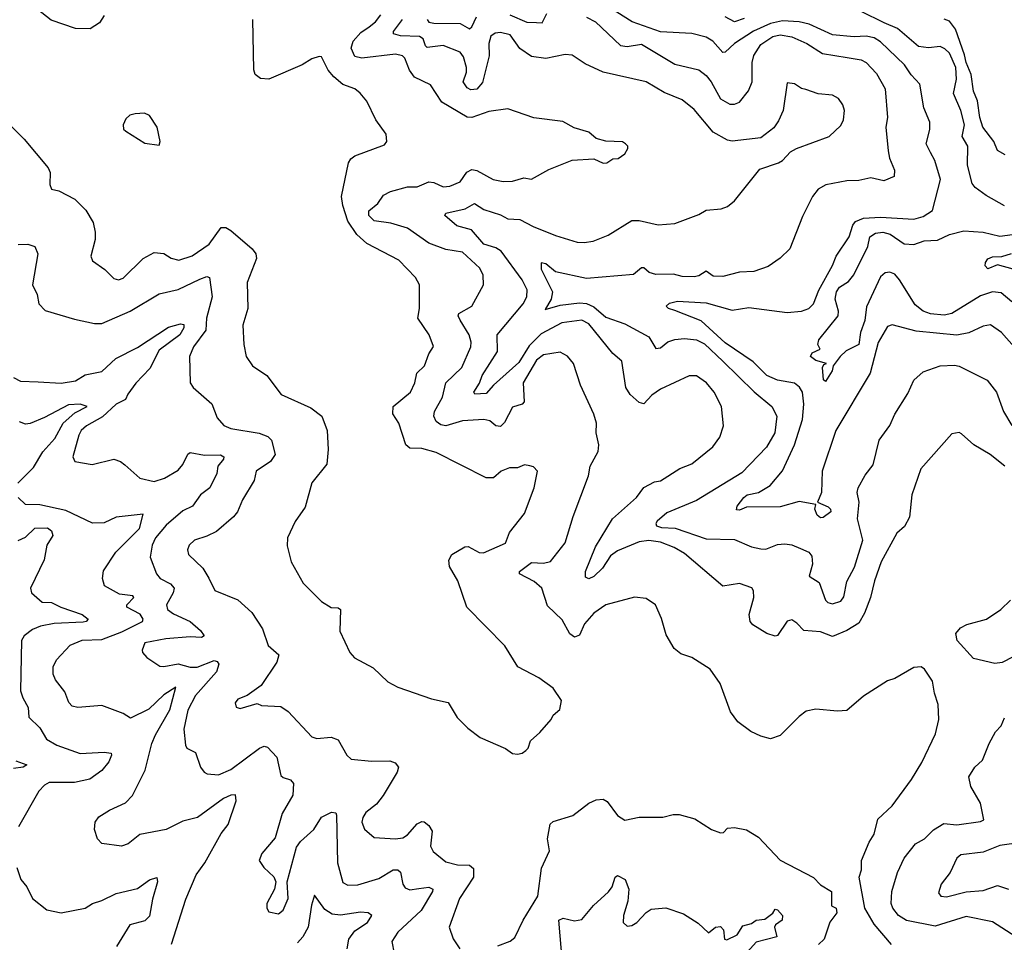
# Model space of a CAD drawing. Extents: x 1245432 to 1420865, y 606325 to 671314.
# Tile 238 of 256: x 1384281 to 1388404, y 620412 to 624275. Entities that reach past the tile are written whole.
import ezdxf

# ---------------------------------------------------------------- set-up
doc = ezdxf.new("R2010")
doc.units = 0

msp = doc.modelspace()

# ---------------------------------------------------------------- linework, layer by layer
at = {"layer": '0CON20XD'}
for points in [[(1384635, 624292), (1384615, 624261.2), (1384576, 624236), (1384515, 624237.5), (1384413, 624273), (1384335, 624334)], [(1388445, 622905.6), (1388392.2, 622965), (1388346.6, 622996.6), (1388315, 622991.5), (1388255, 622963.2), (1388205, 622953.7), (1388035, 622970.8), (1387935, 622997.5), (1387915, 622990.6), (1387876.5, 622923.5), (1387842.5, 622795), (1387699.2, 622555), (1387640.7, 622385), (1387638.6, 622295), (1387622.2, 622255), (1387666.4, 622235), (1387676.8, 622225), (1387677.1, 622215), (1387645, 622191.2), (1387635, 622189.7), (1387620.4, 622200.4), (1387611.2, 622225), (1387614.4, 622245), (1387545, 622257.3), (1387465, 622234.6), (1387325, 622234.5), (1387295, 622221.2), (1387282.2, 622222.2), (1387285, 622238.1), (1387312.7, 622275), (1387326.7, 622285), (1387375, 622295.9), (1387423.1, 622325), (1387475, 622385.6), (1387525, 622494.5), (1387559.3, 622600.7), (1387565.2, 622665), (1387558.8, 622715), (1387546.8, 622736.8), (1387525, 622753.3), (1387455, 622765.3), (1387410.4, 622785), (1387352.3, 622842.3), (1387235, 622921.7), (1387135, 623013.4), (1387025, 623056.5), (1386998, 623065), (1386988, 623075), (1387002.7, 623087.3), (1387035, 623096.1), (1387155, 623089.5), (1387265, 623057.9), (1387335, 623070), (1387495, 623048.1), (1387555, 623054.7), (1387585, 623065.5), (1387605.4, 623085), (1387627.4, 623142.6), (1387684.6, 623245), (1387699.6, 623285), (1387754.7, 623365.3), (1387769.6, 623415), (1387780.5, 623429.5), (1387815, 623443.7), (1387885, 623448.1), (1388025, 623439.3), (1388065, 623451.1), (1388104, 623476), (1388136.2, 623605), (1388113.5, 623685), (1388095, 623718), (1388076.9, 623755), (1388092.5, 623815), (1388091.8, 623845), (1388066.8, 623905), (1388050.9, 624005), (1388013.4, 624043.4), (1387985.5, 624085), (1387885, 624182.5), (1387858.9, 624198.9), (1387825, 624206), (1387775, 624203.5), (1387685, 624211.9), (1387586.5, 624256.5), (1387545, 624265.8), (1387475, 624270.5), (1387425, 624259), (1387354, 624226), (1387274.5, 624175.5), (1387235, 624138.2), (1387225, 624137.9), (1387183.3, 624185), (1387155, 624201.8), (1387095, 624216.4), (1386965, 624224.4), (1386845.5, 624265.5), (1386729.2, 624339.2)], [(1388015, 621093.3), (1388058.6, 621165), (1388115.5, 621285), (1388130.5, 621345), (1388127.4, 621407.4), (1388111.4, 621455), (1388104, 621505), (1388070, 621555), (1388055.9, 621565.9), (1388025, 621562), (1387945, 621516.2), (1387915, 621507.5), (1387815, 621442), (1387745, 621382.5), (1387705, 621380), (1387615, 621387.5), (1387575, 621380), (1387545, 621358), (1387465, 621278), (1387425, 621264.4), (1387384.5, 621274.5), (1387343.3, 621295), (1387288.8, 621335), (1387257.6, 621377.6), (1387214, 621495), (1387172, 621555), (1387095, 621604), (1387049.5, 621619.5), (1387021.7, 621641.7), (1386988.8, 621698.8), (1386968.3, 621768.3), (1386943.8, 621825), (1386905, 621851.2), (1386855, 621857.5), (1386735, 621824.4), (1386685, 621790.5), (1386646.2, 621745), (1386625, 621698.6), (1386605, 621690), (1386585, 621704.2), (1386552.3, 621762.3), (1386491.2, 621821.2), (1386468, 621895), (1386435, 621922.5), (1386374, 621955), (1386374, 621965), (1386425, 622002.3), (1386475, 621999.1), (1386503.5, 622006.5), (1386565, 622084), (1386598.6, 622195), (1386663.1, 622365), (1386670.5, 622405), (1386703.2, 622466.8), (1386706.9, 622495), (1386695.6, 622545), (1386696.4, 622585), (1386685, 622623.8), (1386630, 622745), (1386599.5, 622835), (1386575, 622865.7), (1386545, 622882.5), (1386475, 622871.5), (1386445, 622849.2), (1386389.7, 622755), (1386393.8, 622675), (1386384.7, 622665.3), (1386345, 622652.2), (1386311.4, 622588.6), (1386295, 622571.8), (1386275, 622574.5), (1386249.4, 622595), (1386225, 622601.2), (1386135, 622595.3), (1386065, 622574.7), (1386045, 622578.2), (1386025, 622591.9), (1386015.4, 622615), (1386017.8, 622635), (1386052.1, 622695), (1386065.2, 622754.8), (1386131.9, 622818.1), (1386169.7, 622905), (1386171.3, 622925), (1386163.5, 622955), (1386126.2, 623016.2), (1386117.8, 623035), (1386120.4, 623045), (1386174, 623076), (1386223.5, 623165), (1386221.8, 623205), (1386208.5, 623235), (1386135, 623301.9), (1386065, 623312), (1385995, 623338.5), (1385905, 623401.7), (1385835, 623423.3), (1385765, 623432.9), (1385742.9, 623455), (1385743.5, 623475), (1385781.1, 623505), (1385805, 623540), (1385834.2, 623555.8), (1385905, 623574.7), (1385945, 623574.7), (1385995, 623595.4), (1386015, 623592.8), (1386055, 623574.7), (1386082.9, 623577.1), (1386125, 623596.5), (1386153.2, 623636.8), (1386175, 623647.5), (1386195, 623643.2), (1386264.1, 623605.9), (1386305, 623596.7), (1386345, 623598.1), (1386392.3, 623612.3), (1386425, 623607.5), (1386497.5, 623647.5), (1386594.1, 623685.9), (1386685, 623692.5), (1386725, 623673.3), (1386740, 623675), (1386765, 623692.5), (1386787, 623693), (1386815, 623712.5), (1386827.5, 623735), (1386827.5, 623745), (1386817.5, 623755), (1386805, 623763.3), (1386735, 623766.2), (1386695, 623777.5), (1386665, 623803.3), (1386602.3, 623822.3), (1386555, 623848.8), (1386434.4, 623864.4), (1386325, 623901.4), (1386245, 623890.5), (1386175, 623865.3), (1386155, 623866.4), (1386049.4, 623929.4), (1386002, 624002), (1385934.3, 624034.3), (1385913.9, 624063.9), (1385894.1, 624114.1), (1385883.7, 624123.6), (1385855, 624130), (1385713.9, 624113.9), (1385685, 624120.5), (1385668.9, 624155), (1385678, 624185), (1385709.1, 624220.9), (1385744.5, 624244.5), (1385771.1, 624265), (1385793.2, 624295)], [(1385987.5, 624275), (1385994.5, 624264.5), (1386015, 624259.6), (1386125, 624259.1), (1386165, 624236.9), (1386175, 624244.2), (1386194, 624286)], [(1386334, 624295), (1386405, 624264.8), (1386445, 624262.4), (1386468.9, 624261.1), (1386488.9, 624301.1)], [(1386655, 624284.8), (1386692.7, 624265), (1386796.8, 624166.8), (1386825, 624162.9), (1386885, 624172.7), (1387025, 624088.4), (1387125, 624064), (1387155, 624041.1), (1387176.5, 624015), (1387215, 623943.3), (1387255, 623920.7), (1387275, 623920.4), (1387295, 623929.5), (1387333.5, 623976.5), (1387347.8, 624015), (1387348.9, 624095), (1387355.3, 624125), (1387385, 624171.4), (1387435, 624204.8), (1387465, 624210.6), (1387515, 624202.7), (1387577.5, 624175), (1387642.8, 624132.8), (1387745.7, 624115.7), (1387805, 624105.9), (1387825.6, 624095), (1387869, 624049), (1387905, 623985.8), (1387914.6, 623864.6), (1387908.5, 623825), (1387917.9, 623725), (1387922.9, 623695), (1387944.2, 623645), (1387942.3, 623617.7), (1387899.7, 623600.3), (1387845, 623612), (1387795, 623601.9), (1387745, 623600), (1387656.7, 623583.3), (1387625, 623565.6), (1387600.6, 623535), (1387558.7, 623451.3), (1387505.8, 623315), (1387465, 623275.8), (1387415, 623241.2), (1387355, 623220.8), (1387295, 623217.1), (1387225, 623200), (1387185, 623201.5), (1387155, 623222.2), (1387125, 623202.7), (1387105, 623198.5), (1387055, 623199.2), (1387019.2, 623209.1), (1386945, 623208.5), (1386916.5, 623216.5), (1386895, 623235.6), (1386885, 623235.6), (1386851.7, 623208.3), (1386655, 623190.6), (1386525, 623219.1), (1386485, 623253.1), (1386465, 623257.1), (1386465, 623230.8), (1386512.5, 623135), (1386506, 623104), (1386481.7, 623061.7), (1386545, 623079.6), (1386625, 623089.2), (1386655, 623086.9), (1386685, 623071.9), (1386735, 623029.4), (1386815, 623000.8), (1386915, 622946.5), (1386945, 622898), (1386965, 622900.8), (1386995, 622925.3), (1387023.8, 622936.2), (1387065, 622940.3), (1387115, 622934.8), (1387148.2, 622918.2), (1387225.8, 622845), (1387356.5, 622716.5), (1387430.5, 622655), (1387451.8, 622615), (1387442.9, 622545), (1387408.5, 622485), (1387305, 622376.9), (1387115, 622262.2), (1386990.3, 622209.7), (1386950.4, 622175), (1386944.5, 622165), (1386948.2, 622155), (1386968.4, 622148.4), (1387025.9, 622145.9), (1387155, 622101.7), (1387275, 622098.5), (1387345, 622067.7), (1387385, 622059.5), (1387405, 622058.6), (1387455, 622077.3), (1387485, 622080.5), (1387515, 622076.4), (1387550.2, 622060.2), (1387585, 622045.5), (1387598.6, 622028.6), (1387600.9, 621995), (1387587.5, 621945), (1387628.9, 621918.9), (1387654.7, 621844.7), (1387665, 621834.2), (1387685, 621828.6), (1387720.2, 621839.8), (1387731.9, 621858.1), (1387745, 621922.9), (1387777.1, 621982.9), (1387811.8, 622095), (1387788.8, 622185), (1387796.9, 622255), (1387787.9, 622295), (1387791.8, 622315), (1387821.9, 622368.1), (1387855, 622411.2), (1387879.4, 622515), (1387925, 622576.2), (1387945, 622623.8), (1388000.3, 622709.7), (1388025.7, 622765), (1388065, 622800.6), (1388135, 622825.5), (1388195, 622828.5), (1388215, 622824.4), (1388332.9, 622765), (1388370.9, 622715), (1388401.3, 622635), (1388435.7, 622575.7)], [(1387315, 624280.2), (1387275, 624265.4), (1387235, 624286.4)], [(1388405, 623495.4), (1388328.7, 623538.7), (1388282.1, 623572.1), (1388269.3, 623589.3), (1388249.7, 623665), (1388251.8, 623745), (1388227.3, 623785), (1388237.6, 623835), (1388222.4, 623895), (1388191.1, 623965), (1388204.2, 624025), (1388201, 624075), (1388175, 624134), (1388155, 624153.1), (1388135, 624161.7), (1388086.3, 624156.4), (1388045, 624162.9), (1387957.1, 624237.1), (1387901, 624261), (1387805, 624308.5)], [(1388408.2, 623708.2), (1388375, 623727.1), (1388360, 623765), (1388314.2, 623824.2), (1388301.6, 623865), (1388291.5, 623935), (1388274.4, 623975), (1388265.4, 624045), (1388244.2, 624095), (1388238, 624128), (1388200.2, 624235), (1388175, 624268), (1388152.8, 624277.2)], [(1384237.2, 623837.2), (1384300, 623775), (1384400, 623655), (1384409.2, 623635), (1384407.5, 623585), (1384413.8, 623565), (1384445, 623558.1), (1384512.8, 623522.8), (1384557.8, 623477.8), (1384588.8, 623425), (1384597.1, 623385), (1384596.7, 623355), (1384579.4, 623285), (1384586, 623265), (1384638.3, 623228.3), (1384675, 623191.2), (1384695, 623186.2), (1384715, 623192), (1384798.1, 623275), (1384845, 623300.4), (1384885, 623295.8), (1384915, 623276.2), (1384947.7, 623267.7), (1385004, 623286), (1385075, 623335.5), (1385125.4, 623404.6), (1385145, 623404.6), (1385165, 623392.5), (1385254.8, 623314.8), (1385270.4, 623295), (1385273.2, 623275), (1385233.8, 623175), (1385236.7, 623065), (1385215.6, 622995.6), (1385219.4, 622915), (1385229.2, 622865), (1385256, 622825), (1385316.2, 622785), (1385376, 622705), (1385499.7, 622649.7), (1385546, 622615), (1385568.9, 622555), (1385573.5, 622475), (1385566.7, 622413.3), (1385504.6, 622335.4), (1385476, 622234), (1385435, 622173.8), (1385402.5, 622105), (1385401.7, 622071.7), (1385417.8, 622005), (1385468, 621915), (1385545, 621838.8), (1385585, 621813.3), (1385615, 621812.5), (1385624, 621805), (1385621.9, 621715), (1385664.2, 621625), (1385682.6, 621602.6), (1385761.4, 621561.4), (1385823.1, 621503.1), (1385865, 621480), (1386005, 621431.9), (1386075.5, 621415.5), (1386113.6, 621353.6), (1386158.3, 621308.3), (1386209.3, 621269.3), (1386315, 621223.3), (1386345, 621202.5), (1386365, 621200), (1386385, 621203.3), (1386400, 621215), (1386410, 621225), (1386420, 621255), (1386459.7, 621290.3), (1386506.7, 621345), (1386515, 621362.5), (1386543, 621387), (1386550, 621425), (1386515, 621475.8), (1386455, 621520), (1386366.7, 621565), (1386313.1, 621653.1), (1386153.8, 621815), (1386116, 621925), (1386081.4, 621985), (1386077.7, 622012.3), (1386091.2, 622035), (1386145, 622068), (1386158.8, 622068.8), (1386205, 622044.3), (1386223.1, 622043.1), (1386315, 622083.3), (1386332.8, 622127.2), (1386395, 622206.7), (1386435.6, 622315), (1386450, 622385), (1386432.3, 622402.3), (1386417.5, 622407.5), (1386395, 622410.8), (1386365, 622399.2), (1386332.1, 622397.9), (1386296.7, 622385), (1386265, 622356), (1386235, 622357.1), (1386025, 622463.3), (1385965, 622479.2), (1385915, 622480.5), (1385897.5, 622495), (1385868.9, 622585), (1385844, 622625), (1385844.6, 622655), (1385917.8, 622715), (1385935.5, 622755), (1385944.4, 622795), (1385975.6, 622825), (1385994.5, 622875.5), (1386013.9, 622906.1), (1385995.7, 622955), (1385947.8, 623025), (1385955.7, 623065.7), (1385955.8, 623165), (1385939.2, 623195), (1385868.3, 623268.3), (1385735, 623337.7), (1385692.5, 623375), (1385655, 623431.8), (1385633.8, 623496.2), (1385628.8, 623535), (1385657.8, 623675), (1385667.8, 623692.2), (1385685, 623704.4), (1385809.4, 623750.6), (1385818, 623765), (1385815.8, 623795), (1385773.1, 623855), (1385735, 623934), (1385707.4, 623967.4), (1385684.7, 623984.7), (1385635, 624003.8), (1385596, 624036), (1385572.9, 624062.9), (1385545, 624118.8), (1385535, 624121.2), (1385505, 624110.8), (1385463.9, 624086.1), (1385325, 624025.5), (1385289.1, 624029.1), (1385267.8, 624045), (1385262.2, 624065), (1385256.9, 624275)], [(1388406.5, 622405), (1388345, 622454.4), (1388276.2, 622495), (1388225, 622541.2), (1388215, 622546.2), (1388185, 622541.2), (1388054.4, 622395), (1388016.9, 622285), (1388007.6, 622192.4), (1387986.7, 622153.3), (1387954.7, 622125.3), (1387888.5, 622005), (1387860, 621925), (1387843.9, 621855), (1387819.3, 621790.7), (1387795, 621748.1), (1387745, 621717.8), (1387685, 621692.5), (1387635, 621711.5), (1387565, 621717.5), (1387535, 621748.8), (1387515, 621762), (1387495, 621756.2), (1387453.9, 621696.1), (1387445, 621693.8), (1387410, 621705), (1387351.5, 621741.5), (1387340, 621755), (1387335.8, 621785), (1387355.8, 621855.8), (1387354.2, 621884.2), (1387346.8, 621896.8), (1387295, 621914.2), (1387225, 621902.9), (1387065, 622039.2), (1387021.9, 622065), (1386965, 622087.5), (1386915, 622093.9), (1386875, 622088.9), (1386785, 622051.1), (1386755, 622030.5), (1386721.5, 621978.5), (1386685, 621943), (1386665, 621934.2), (1386650.6, 621940.6), (1386650, 621965), (1386692.7, 622067.3), (1386763.1, 622185), (1386864.4, 622275), (1386894, 622316), (1386939.2, 622339.2), (1386965, 622344.4), (1387045, 622395.6), (1387096, 622415), (1387183.6, 622486.4), (1387213.4, 622526.6), (1387228.1, 622575), (1387220, 622655), (1387189.5, 622715), (1387156.9, 622755), (1387115, 622783.1), (1387085, 622783.3), (1386965, 622727.5), (1386927.9, 622702.1), (1386895, 622666.5), (1386875, 622671.8), (1386837.5, 622705), (1386819.1, 622735), (1386803.1, 622845), (1386765, 622877.8), (1386665, 623001.4), (1386635, 623016.4), (1386551.9, 623005), (1386465, 622958.9), (1386415, 622908.9), (1386371, 622839), (1386264.7, 622745), (1386235, 622710.3), (1386186.7, 622706.7), (1386183.3, 622715), (1386207, 622753), (1386217.9, 622785), (1386281.6, 622885), (1386281.1, 622955), (1386389.1, 623085), (1386405.3, 623115), (1386406.7, 623143.3), (1386385.2, 623185.2), (1386296.8, 623305), (1386275, 623319.5), (1386225, 623335.4), (1386172.5, 623395), (1386112.1, 623412.1), (1386061.4, 623455), (1386066.2, 623465), (1386147.2, 623482.8), (1386185, 623505.4), (1386225, 623480.3), (1386295, 623457.4), (1386325, 623440.9), (1386375, 623437.9), (1386430.9, 623409.1), (1386525, 623370.9), (1386615, 623343.3), (1386645, 623341.4), (1386682.4, 623347.6), (1386745, 623373.1), (1386845, 623434.5), (1386875, 623434.6), (1386955, 623415.6), (1387025, 623421.9), (1387125, 623458.9), (1387155, 623477.8), (1387217.8, 623482.2), (1387245, 623492), (1387274.3, 623515.7), (1387380.9, 623649.1), (1387458.8, 623675), (1387476, 623685), (1387508.7, 623721.3), (1387534.4, 623735.6), (1387671.2, 623785), (1387718.9, 623831.1), (1387730.6, 623855), (1387735.6, 623895), (1387728.3, 623918.3), (1387709.2, 623945), (1387685, 623958.5), (1387625, 623964.4), (1387573, 623983), (1387555, 623986), (1387525, 624006.7), (1387495, 624010), (1387477.5, 623895), (1387459.1, 623850.9), (1387438.7, 623821.3), (1387385, 623780), (1387265, 623765.6), (1387245, 623770.6), (1387185, 623804.4), (1387105, 623898.1), (1387055, 623938.9), (1386979.5, 623969.5), (1386905, 624013.8), (1386725, 624054.5), (1386649.4, 624089.4), (1386595, 624125.6), (1386565, 624129.4), (1386485, 624112.1), (1386425, 624120), (1386375, 624154.6), (1386335, 624210.9), (1386295, 624221.1), (1386271.8, 624218.2), (1386254.2, 624205), (1386246.3, 624175), (1386247.2, 624122.8), (1386218.9, 624011.1), (1386195, 623984.1), (1386170.8, 623980.8), (1386155, 623989.1), (1386137.9, 624015), (1386151.6, 624055), (1386151.6, 624075), (1386139, 624119), (1386125, 624138.2), (1386055, 624167.1), (1385988.1, 624158.1), (1385980.3, 624165), (1385970.8, 624195), (1385955, 624204.8), (1385876.4, 624206.4), (1385845.8, 624215), (1385846.5, 624225), (1385884.3, 624275)], [(1384865, 623750), (1384870, 623765), (1384857.5, 623825), (1384825, 623873.3), (1384803.6, 623883.6), (1384765, 623880), (1384742.5, 623875), (1384725, 623860), (1384714, 623835), (1384716.4, 623816.4), (1384725, 623807.5), (1384805, 623757.5), (1384865, 623750)], [(1388435, 623093.3), (1388390.5, 623130.5), (1388355, 623135.8), (1388305, 623118.4), (1388185, 623044.3), (1388152.8, 623037.2), (1388095, 623043.3), (1388064.4, 623055), (1388030.3, 623080.3), (1387965.8, 623185), (1387945, 623209.3), (1387925, 623217.7), (1387905, 623215.3), (1387885, 623198.8), (1387827, 623073), (1387819.8, 623015), (1387801.6, 622965), (1387795.3, 622915), (1387741.7, 622888.3), (1387716.7, 622865), (1387687.5, 622825), (1387683.5, 622805), (1387655, 622760), (1387646.4, 622766.4), (1387642.1, 622817.9), (1387648.3, 622831.7), (1387660, 622835), (1387615, 622848), (1387592.5, 622865), (1387600, 622880), (1387632.5, 622895), (1387623.3, 622915), (1387628, 622935), (1387708.6, 623035), (1387709.5, 623055), (1387695.2, 623105), (1387700.9, 623135), (1387714.2, 623155), (1387751.3, 623178.7), (1387773.4, 623206.6), (1387832, 623325), (1387841.6, 623365), (1387865, 623381.4), (1387895, 623385.7), (1387926.1, 623376.1), (1387985, 623335.7), (1388025, 623333.3), (1388068.5, 623348.5), (1388125, 623352.1), (1388175, 623375.8), (1388235, 623390.8), (1388315, 623385.2), (1388385, 623369), (1388438, 623375)], [(1384275, 623333.4), (1384315, 623335.5), (1384345, 623325.5), (1384357.9, 623295), (1384334.2, 623165), (1384353.8, 623123.8), (1384360.8, 623085), (1384387.4, 623057.4), (1384510.2, 623020.2), (1384595, 623002.9), (1384625, 623003.2), (1384743.9, 623055), (1384865, 623127), (1384945, 623144.8), (1385035, 623187.9), (1385065, 623199.4), (1385075.5, 623195.5), (1385087.2, 623115), (1385063.1, 623025), (1385060, 622975), (1385009.5, 622905), (1384991.8, 622865), (1384994.5, 622754.5), (1385007.5, 622735), (1385086.1, 622666.1), (1385107.9, 622607.9), (1385136.1, 622576.1), (1385165, 622562.9), (1385283.6, 622543.6), (1385320, 622530), (1385336.2, 622515), (1385350.9, 622455), (1385331.9, 622425), (1385272, 622385), (1385263.1, 622345), (1385213.6, 622265), (1385193.5, 622215), (1385176.3, 622193.7), (1385105, 622131.9), (1385065, 622111.9), (1385013.9, 622096.1), (1384990.6, 622075), (1384984.4, 622055), (1384987.8, 622035), (1385048.5, 621978.5), (1385073.8, 621936.2), (1385098.8, 621885), (1385195, 621845.7), (1385252.7, 621792.7), (1385298.6, 621725), (1385321.4, 621655), (1385365.8, 621615), (1385357.8, 621585), (1385293, 621487), (1385234.4, 621445.6), (1385195, 621430), (1385182.9, 621415), (1385187, 621397), (1385205, 621391.1), (1385275, 621412.5), (1385293.9, 621403.9), (1385375, 621398.8), (1385405, 621378.8), (1385505, 621272.5), (1385525, 621265.7), (1385585, 621271.1), (1385615, 621259.2), (1385651.4, 621195), (1385669.3, 621179.3), (1385755, 621170), (1385831.2, 621171.2), (1385854.1, 621164.1), (1385868, 621145), (1385862, 621125), (1385803.7, 621026.4), (1385775, 620990.5), (1385731.1, 620955), (1385717.8, 620935), (1385714.5, 620915), (1385725, 620886), (1385765, 620850.8), (1385855, 620845.6), (1385885, 620849.5), (1385905, 620861.8), (1385945, 620908.2), (1385965, 620918.2), (1385975, 620916.2), (1385995, 620901.1), (1386007.7, 620877.7), (1386001.5, 620815), (1386012, 620792), (1386065, 620749.5), (1386115, 620736.1), (1386165, 620735.5), (1386181.1, 620721.1), (1386181.8, 620685), (1386123.5, 620595), (1386080, 620475), (1386096.5, 620426.5), (1386124, 620385)], [(1388440.5, 623230.5), (1388375, 623247.8), (1388335, 623232.1), (1388323.5, 623243.5), (1388325, 623258), (1388335, 623272.9), (1388355, 623282.5), (1388393.7, 623283.7), (1388434.5, 623295.5)], [(1384255, 622776), (1384285, 622760.8), (1384359.1, 622759.1), (1384455, 622752.5), (1384515, 622762.1), (1384555, 622787.5), (1384625, 622801.1), (1384683.7, 622856.3), (1384775, 622901.6), (1384905, 622987.5), (1384955, 623001.5), (1384968.9, 622998.9), (1384969.2, 622985), (1384952, 622955), (1384865, 622891.2), (1384826.4, 622815), (1384767.7, 622752.3), (1384733.6, 622706.4), (1384724.7, 622685), (1384685.5, 622665), (1384628.2, 622611.8), (1384561.1, 622575), (1384538.5, 622555), (1384528.5, 622535), (1384504.2, 622445), (1384512.5, 622425), (1384585, 622413.1), (1384675, 622434.3), (1384703.3, 622425), (1384721.7, 622411.7), (1384784.7, 622354.7), (1384845, 622341.5), (1384887.1, 622355), (1384945, 622388.8), (1384965, 622413.1), (1384985, 622455.6), (1384995, 622462.2), (1385055, 622451.8), (1385122.4, 622452.4), (1385135.4, 622445), (1385134.5, 622435), (1385111.4, 622405), (1385107.3, 622375), (1385077.5, 622315), (1385038.9, 622285), (1385005, 622238), (1384965, 622218.2), (1384895, 622158.1), (1384850.3, 622105), (1384835.3, 622075), (1384827.9, 622025), (1384854.7, 621954.7), (1384868.9, 621935), (1384913, 621913), (1384928.5, 621895), (1384924, 621875), (1384896.4, 621825), (1384900.5, 621805), (1384925, 621787.2), (1384995.4, 621755), (1385037.8, 621717.8), (1385054.2, 621695), (1385042.4, 621687.6), (1384995, 621691.2), (1384892.7, 621682.7), (1384805, 621665.8), (1384794.3, 621635), (1384796, 621625), (1384813.8, 621605), (1384868.2, 621568.2), (1384885, 621566.2), (1384945, 621577.8), (1384995, 621564.5), (1385025, 621563.5), (1385095, 621591.3), (1385108.2, 621588.2), (1385115, 621576.7), (1385104.8, 621545), (1385016.7, 621445), (1384984.6, 621384.6), (1384968, 621305), (1384975, 621237.5), (1384981.1, 621225), (1385017.2, 621207.2), (1385038.6, 621145), (1385053.8, 621123.8), (1385066.8, 621116.8), (1385113.1, 621113.1), (1385165, 621135.3), (1385285, 621225.3), (1385305, 621232.7), (1385318.8, 621228.8), (1385357.4, 621187.4), (1385375, 621110.8), (1385385, 621101.9), (1385415, 621092.9), (1385427.3, 621077.3), (1385425, 621027.5), (1385380.8, 620950.8), (1385350.3, 620849.7), (1385295, 620783.3), (1385283.8, 620755), (1385303.8, 620725), (1385345.6, 620685.6), (1385354, 620665), (1385348, 620635), (1385316.7, 620575), (1385316.7, 620555), (1385325, 620540), (1385365, 620532), (1385385, 620546.7), (1385405.4, 620595), (1385400.6, 620665), (1385440.1, 620809.9), (1385456.5, 620833.5), (1385513.3, 620885), (1385545, 620935.6), (1385586.9, 620956.9), (1385604.4, 620954.4), (1385608.2, 620945), (1385611.4, 620745), (1385635, 620662.2), (1385655, 620650.8), (1385697.4, 620652.6), (1385785, 620679.6), (1385845, 620715.3), (1385865, 620716.2), (1385875.3, 620705.3), (1385885.7, 620655.7), (1385895, 620640.4), (1385915, 620632.4), (1385953, 620637), (1385995, 620643.6), (1386010.6, 620635), (1386010, 620625), (1385962.5, 620545), (1385864.8, 620455.2), (1385838.9, 620415), (1385849.4, 620365)], [(1384273, 622335), (1384339.5, 622400.5), (1384378.3, 622465), (1384428.1, 622521.9), (1384463.6, 622585), (1384511.9, 622628.1), (1384563.8, 622655), (1384534.7, 622664.7), (1384485, 622662.8), (1384385, 622608.7), (1384325, 622583.5), (1384305, 622580.9), (1384280.9, 622590.9)], [(1384916.9, 620405), (1384976.8, 620593.2), (1385020.5, 620695), (1385056.4, 620745), (1385125, 620867.5), (1385154, 620905), (1385188.1, 621005), (1385185, 621030), (1385165, 621028.8), (1385135, 621014.6), (1385025.2, 620934.8), (1384965, 620919.3), (1384894.3, 620884.3), (1384785, 620862.9), (1384735.5, 620824.5), (1384707.5, 620815), (1384625, 620826), (1384607.5, 620845), (1384594.5, 620884.5), (1384597.5, 620915), (1384613, 620937), (1384656.7, 620965), (1384724.5, 620995.5), (1384753.5, 621026.5), (1384806.8, 621133.2), (1384834.2, 621245), (1384849.4, 621280.6), (1384910.2, 621385), (1384935, 621480), (1384885, 621448.2), (1384822, 621388), (1384745, 621350.8), (1384715, 621369.5), (1384625, 621403.5), (1384525, 621395.5), (1384500.8, 621400.8), (1384486.6, 621416.6), (1384470.9, 621460.9), (1384431.5, 621511.5), (1384421.3, 621535), (1384421.8, 621565), (1384435, 621594.4), (1384493.2, 621656.8), (1384543, 621677), (1384625, 621680.2), (1384708.6, 621711.4), (1384794.8, 621755.2), (1384798.3, 621765), (1384786.1, 621786.1), (1384729.4, 621815), (1384730, 621825), (1384759.5, 621855), (1384755, 621862.5), (1384699.7, 621869.7), (1384636.9, 621905), (1384628.1, 621935), (1384632.7, 621967.3), (1384683.2, 622045), (1384783.5, 622145), (1384798.8, 622205), (1384685, 622191.5), (1384635, 622168.1), (1384586.8, 622166.8), (1384475, 622220.3), (1384365, 622243.3), (1384305.4, 622245.4), (1384275, 622274.4)], [(1384275, 622094.7), (1384305, 622107.8), (1384345, 622146.3), (1384397.6, 622147.6), (1384414.7, 622135), (1384419.4, 622115), (1384394.2, 622075), (1384383.6, 622013.6), (1384326, 621895), (1384330, 621875), (1384375, 621835.5), (1384415, 621834.6), (1384452.9, 621815), (1384542.2, 621785), (1384568, 621765), (1384560, 621755), (1384547.3, 621752.7), (1384425, 621746.4), (1384368.6, 621735), (1384335, 621722.2), (1384300, 621695), (1384288.8, 621675), (1384285.3, 621465), (1384294.1, 621435), (1384316.5, 621395), (1384319.1, 621355), (1384365, 621309.4), (1384393, 621263), (1384437.1, 621237.1), (1384535, 621202.4), (1384635, 621207.7), (1384663.9, 621203.9), (1384665.8, 621195), (1384655, 621168), (1384625, 621131.9), (1384574.3, 621095), (1384511.4, 621081.4), (1384405, 621081.1), (1384385, 621070), (1384360.9, 621045), (1384276.2, 620895)], [(1388485, 621629.2), (1388395, 621584.1), (1388365, 621578.8), (1388275, 621600.4), (1388207.3, 621675), (1388201.1, 621705), (1388220.9, 621729.1), (1388247.6, 621742.4), (1388329.4, 621765), (1388389.1, 621805), (1388430, 621845)], [(1388452.2, 620435), (1388355, 620497.8), (1388245, 620520), (1388115, 620479.6), (1387995, 620503), (1387960.9, 620525), (1387937.8, 620555), (1387930.8, 620575), (1387932.5, 620625), (1387957.2, 620705), (1387984.6, 620765), (1388032.5, 620825), (1388070, 620845), (1388107.1, 620882.9), (1388150.5, 620909.5), (1388205, 620904.6), (1388305, 620917.5), (1388318.8, 620925), (1388303.8, 620995), (1388264.5, 621064.5), (1388255.8, 621105), (1388280.8, 621145), (1388312.9, 621175), (1388340.9, 621245), (1388366.9, 621293.1), (1388391.2, 621318.8), (1388405, 621352)], [(1384265, 621172.4), (1384310.8, 621155), (1384296.2, 621145), (1384255, 621140)], [(1387932.4, 620402.4), (1387858.6, 620488.6), (1387819.4, 620555), (1387796.7, 620685), (1387806.2, 620715), (1387806.7, 620755), (1387838, 620832), (1387858.8, 620865), (1387875, 620927.5), (1387935, 620983.3), (1388015, 621093.3)], [(1386282.7, 620397.3), (1386335, 620417.5), (1386355, 620432), (1386389.4, 620505), (1386451.5, 620605), (1386466.8, 620723.2), (1386500, 620795), (1386490.8, 620845), (1386502.7, 620907.3), (1386515, 620918), (1386597.2, 620942.8), (1386663.8, 620995), (1386695, 621009.2), (1386725, 621012), (1386741.7, 621001.7), (1386785, 620943.3), (1386815, 620923.3), (1386875, 620936.2), (1386973.9, 620936.1), (1387017, 620947), (1387043, 620947), (1387108.9, 620928.9), (1387177.5, 620885), (1387215, 620870), (1387228.3, 620871.7), (1387245, 620890), (1387275, 620892.5), (1387325, 620882.5), (1387375, 620852.5), (1387465, 620756.7), (1387605, 620683.3), (1387635, 620653.3), (1387680, 620625), (1387680, 620565), (1387700, 620555), (1387702.5, 620535), (1387673.9, 620496.1), (1387650, 620425), (1387626.4, 620403.6)], [(1388475, 620830), (1388385, 620817.3), (1388315, 620788.9), (1388221.7, 620778.3), (1388205.8, 620765), (1388177.1, 620705), (1388139.1, 620655), (1388128.8, 620618.8), (1388138.8, 620605), (1388162.3, 620602.3), (1388245, 620622.8), (1388315, 620629.2), (1388375, 620649.8), (1388422.2, 620635)], [(1384269.5, 620725), (1384285.6, 620675), (1384310.6, 620645), (1384335, 620596), (1384395, 620548.8), (1384455, 620536), (1384555, 620555.5), (1384585.7, 620574.3), (1384625, 620586.7), (1384685, 620616.7), (1384775, 620637.5), (1384825, 620674.3), (1384855, 620683.3), (1384857.8, 620665), (1384836.8, 620593.2), (1384825, 620522.2), (1384805, 620502.6), (1384742.9, 620485), (1384686.9, 620395)], [(1386554.1, 620325), (1386538.1, 620505), (1386557, 620513), (1386605, 620502.7), (1386635, 620507.7), (1386683.8, 620566.2), (1386746.5, 620623.5), (1386761.5, 620645), (1386774.5, 620685.5), (1386785, 620692), (1386817.1, 620675), (1386831.2, 620635), (1386827.3, 620585), (1386810, 620525), (1386808.6, 620495), (1386825, 620480), (1386845, 620481.9), (1386865.4, 620494.6), (1386905, 620537.5), (1386925, 620550.8), (1386986.3, 620556.3), (1387061.2, 620531.2), (1387122.4, 620492.4), (1387165, 620452.5), (1387194.4, 620475.6), (1387215, 620478.1), (1387228.7, 620465), (1387231.9, 620425), (1387242.5, 620422.5), (1387285, 620443.5), (1387309.2, 620480.8), (1387345, 620490.9), (1387365, 620505.1), (1387400.8, 620509.2), (1387435, 620534.2), (1387445, 620550.4), (1387455, 620548.3), (1387475.7, 620525), (1387473.8, 620505), (1387446.5, 620485), (1387441.7, 620475), (1387451.9, 620435), (1387365, 620412.4), (1387328.3, 620371.7)], [(1385652.2, 620385), (1385659.1, 620425), (1385685, 620460), (1385738.1, 620495), (1385756, 620525), (1385740, 620535), (1385708.7, 620538.7), (1385625, 620525.2), (1385590, 620530), (1385559.5, 620549.5), (1385515, 620610), (1385502.6, 620567.4), (1385489.2, 620475), (1385467.5, 620435), (1385445, 620410.3)]]:
    msp.add_lwpolyline(points, dxfattribs=at)

doc.saveas('drawing.dxf')
